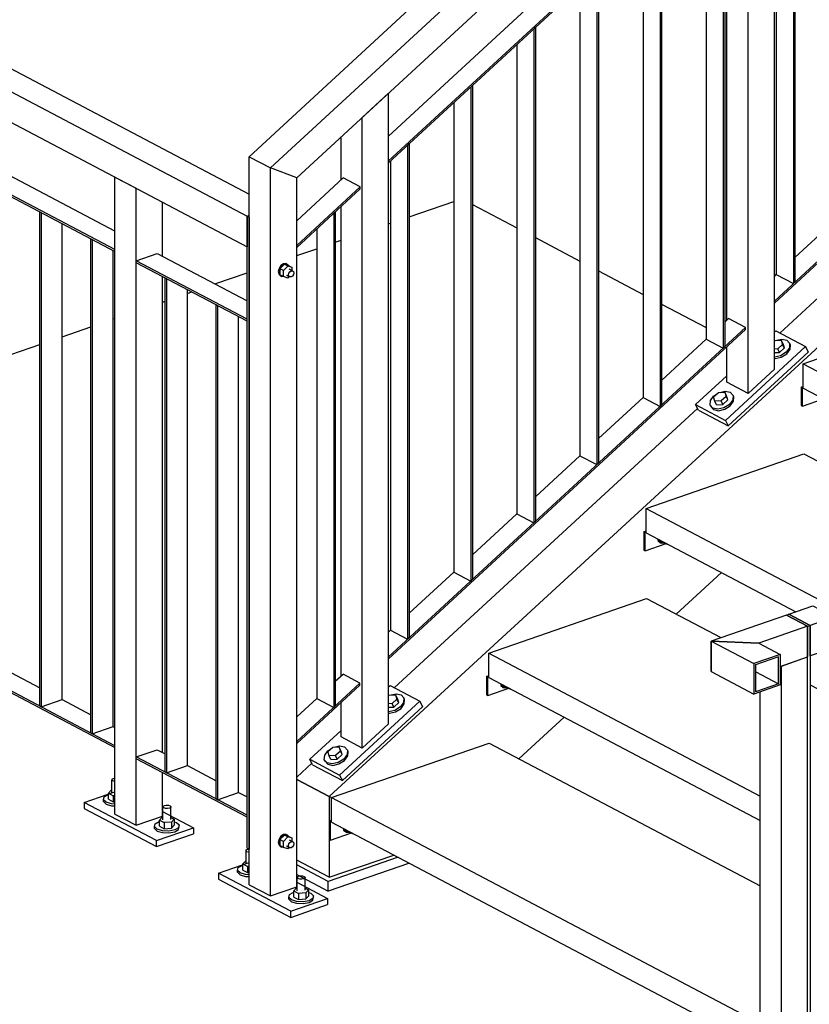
# Model space of a CAD drawing. Header units: millimetres. Extents: x 60 to 119230, y 44 to 9810.
# Tile 17 of 33: x 58049 to 59216, y 2307 to 3761. Entities that reach past the tile are written whole.
import ezdxf

# ---------------------------------------------------------------- set-up
doc = ezdxf.new("R2010")
doc.units = ezdxf.units.MM

# ---------------------------------------------------------------- blocks, each defined once
blk = doc.blocks.new('Part-10081 - 9115')
at = {"color": 7}
for p, q in [((59125.6, 3990.8), (59164.5, 4004.2)), ((59164.5, 3245.2), (59164.5, 4004.2)), ((59125.6, 3209.5), (59125.6, 3990.8)), ((59094.2, 3897.4), (59094.2, 3979.9)), ((59094.2, 3317.3), (59094.2, 3872.8)), ((59094.2, 3226.1), (59094.2, 3277.9)), ((59164.5, 3245.2), (59125.6, 3209.5)), ((59125.6, 3209.5), (59094.2, 3226.1))]:
    blk.add_line(p, q, dxfattribs=at)
blk = doc.blocks.new('Part-10080 - 9115')
at = {"color": 7}
for p, q in [((58555.7, 3617.1), (58594.6, 3652.9)), ((58594.6, 2721.4), (58594.6, 3652.9)), ((58555.7, 2685.7), (58555.7, 3617.1)), ((58524.3, 3524.7), (58524.3, 3588.1)), ((58524.3, 2792.1), (58524.3, 3485.2)), ((58524.3, 2702.3), (58524.3, 2752.6)), ((58594.6, 2721.4), (58555.7, 2685.7)), ((58555.7, 2685.7), (58524.3, 2702.3))]:
    blk.add_line(p, q, dxfattribs=at)
blk = doc.blocks.new('Part-10082 - 9115')
at = {"color": 7}
for p, q in [((59091.3, 3314.7), (59096.9, 3319.9)), ((59122.1, 3306.6), (59096.9, 3319.9)), ((58594.6, 2820.5), (59122.1, 3306.6)), ((58594.6, 2817.4), (59122.1, 3303.6)), ((59122.1, 3303.6), (59122.1, 3306.6)), ((58998, 3228.7), (59063.8, 3289.3)), ((58904.8, 3142.8), (58970.5, 3203.4)), ((58811.5, 3056.8), (58877.3, 3117.4)), ((58718.3, 2970.9), (58784, 3031.5)), ((58625, 2884.9), (58690.8, 2945.5)), ((58594.6, 2856.9), (58597.5, 2859.6))]:
    blk.add_line(p, q, dxfattribs=at)
blk = doc.blocks.new('Part-10083 - 9115')
at = {"color": 7}
for p, q in [((59661.2, 3839.9), (59666.8, 3845.1)), ((59692, 3831.9), (59666.8, 3845.1)), ((59164.5, 3345.7), (59692, 3831.9)), ((59164.5, 3342.7), (59692, 3828.8)), ((59692, 3828.8), (59692, 3831.9)), ((59567.9, 3754), (59633.7, 3814.6)), ((59474.7, 3668), (59540.4, 3728.6)), ((59381.4, 3582.1), (59447.2, 3642.7)), ((59288.2, 3496.1), (59353.9, 3556.7)), ((59194.9, 3410.2), (59260.7, 3470.8)), ((59164.5, 3382.2), (59167.4, 3384.8))]:
    blk.add_line(p, q, dxfattribs=at)
blk = doc.blocks.new('Part-10087 - 9115')
at = {"color": 7}
for p, q in [((58811.5, 3750), (58809.2, 3747.8)), ((58809.2, 3747.8), (58809.2, 3018.2)), ((58811.5, 3750), (58811.5, 3020.4)), ((58784, 3724.6), (58784, 3031.5)), ((58784, 3031.5), (58809.2, 3018.2)), ((58811.5, 3020.4), (58809.2, 3018.2))]:
    blk.add_line(p, q, dxfattribs=at)
blk = doc.blocks.new('Part-10088 - 9115')
at = {"color": 7}
for p, q in [((58877.3, 3797.8), (58877.3, 3117.4)), ((58904.8, 3807.3), (58902.4, 3806.5)), ((58902.4, 3806.5), (58902.4, 3104.2)), ((58904.8, 3807.3), (58904.8, 3106.3)), ((58877.3, 3117.4), (58902.4, 3104.2)), ((58904.8, 3106.3), (58902.4, 3104.2))]:
    blk.add_line(p, q, dxfattribs=at)
blk = doc.blocks.new('Bolt-11722 - 9115')
at = {"color": 7}
for p, q in [((58992.1, 2994.4), (58992.7, 2991.7)), ((58992.7, 2991.7), (58996.1, 2988.9)), ((58994.3, 2990.9), (58993.6, 2993.6)), ((58997.7, 2988.1), (58994.3, 2990.9)), ((58995, 2991.6), (58995, 2992.9)), ((59001.3, 2988.3), (58995, 2991.6)), ((58996.1, 2988.9), (58997.7, 2988.1)), ((59001.5, 2988.2), (58997.7, 2988.1)), ((59001.3, 2989.5), (59001.3, 2988.3)), ((59001.3, 2988.3), (59007.5, 2986.3))]:
    blk.add_line(p, q, dxfattribs=at)
blk = doc.blocks.new('Part-10089 - 9115')
at = {"color": 7}
for p, q in [((58998, 3839.5), (58995.7, 3838.7)), ((58998, 3839.5), (58998, 3192.3)), ((58970.5, 3830), (58970.5, 3203.4)), ((58995.7, 3838.7), (58995.7, 3190.1)), ((58970.5, 3203.4), (58995.7, 3190.1)), ((58998, 3192.3), (58995.7, 3190.1))]:
    blk.add_line(p, q, dxfattribs=at)
blk = doc.blocks.new('Part-10090 - 9115')
at = {"color": 7}
for p, q in [((59091.3, 3871.8), (59089, 3870.9)), ((59089, 3870.9), (59089, 3276.1)), ((59091.3, 3871.8), (59091.3, 3278.2)), ((59063.8, 3862.3), (59063.8, 3289.3)), ((59063.8, 3289.3), (59089, 3276.1)), ((59091.3, 3278.2), (59089, 3276.1))]:
    blk.add_line(p, q, dxfattribs=at)
blk = doc.blocks.new('Part-10091 - 9115')
at = {"color": 7}
for p, q in [((59167.4, 3898), (59167.4, 3384.8)), ((59194.9, 3907.5), (59192.6, 3906.7)), ((59192.6, 3906.7), (59192.6, 3371.6)), ((59194.9, 3907.5), (59194.9, 3373.7)), ((59167.4, 3384.8), (59192.6, 3371.6)), ((59194.9, 3373.7), (59192.6, 3371.6))]:
    blk.add_line(p, q, dxfattribs=at)
blk = doc.blocks.new('Part-10929 - 9115')
at = {"color": 7}
for p, q in [((58515.8, 3477.5), (58513.5, 3475.3)), ((58515.8, 3477.5), (58515.8, 2747.9)), ((58513.5, 3475.3), (58513.5, 2745.7)), ((58488.3, 3452.1), (58488.3, 2759)), ((58488.3, 2759), (58513.5, 2745.7)), ((58515.8, 2747.9), (58513.5, 2745.7))]:
    blk.add_line(p, q, dxfattribs=at)
blk = doc.blocks.new('Part-13154 - 9115')
at = {"color": 7}
for p, q in [((58144.7, 2605.4), (58190.2, 2621.2)), ((58251.7, 2549.1), (58144.7, 2605.4)), ((58144.7, 2605.4), (58144.7, 2596.4)), ((58144.7, 2596.4), (58251.7, 2540)), ((58260.6, 2591.9), (58306.1, 2567.9)), ((58251.7, 2549.1), (58306.1, 2567.9)), ((58306.1, 2567.9), (58306.1, 2558.8)), ((58251.7, 2540), (58306.1, 2558.8)), ((58251.7, 2540), (58251.7, 2549.1))]:
    blk.add_line(p, q, dxfattribs=at)
blk = doc.blocks.new('Part-10101 - 9115')
at = {"color": 7}
for p, q in [((58594.6, 3589.5), (58829.4, 3806)), ((58854.6, 3792.7), (58829.4, 3806)), ((58594.6, 3553.1), (58854.6, 3792.7)), ((58594.6, 3550.1), (58855.2, 3790.2)), ((58855.2, 3790.2), (58854.6, 3792.7))]:
    blk.add_line(p, q, dxfattribs=at)
blk = doc.blocks.new('Part-13161 - 9115')
at = {"color": 7}
for p, q in [((58154.7, 3437.7), (58156.6, 3436.7)), ((58154.7, 2707.8), (58154.7, 3437.7)), ((58156.6, 3436.7), (58156.6, 2706.8)), ((58187.6, 2717.6), (58187.6, 3420.3)), ((58156.6, 2706.8), (58154.7, 2707.8)), ((58156.6, 2706.8), (58187.6, 2717.6))]:
    blk.add_line(p, q, dxfattribs=at)
blk = doc.blocks.new('Part-10927 - 9115')
at = {"color": 7}
for p, q in [((58458.8, 3464.4), (58527.4, 3527.6)), ((58552.6, 3514.4), (58527.4, 3527.6)), ((58458.8, 3428), (58552.6, 3514.4)), ((58458.8, 3424.9), (58552.6, 3511.3)), ((58552.6, 3511.3), (58552.6, 3514.4))]:
    blk.add_line(p, q, dxfattribs=at)
blk = doc.blocks.new('Part-10085 - 9115')
at = {"color": 7}
for p, q in [((58625, 3578.1), (58622.7, 3575.9)), ((58625, 3578.1), (58625, 2848.5)), ((58622.7, 3575.9), (58622.7, 2846.3)), ((58597.5, 3552.7), (58597.5, 2859.6)), ((58597.5, 2859.6), (58622.7, 2846.3)), ((58625, 2848.5), (58622.7, 2846.3))]:
    blk.add_line(p, q, dxfattribs=at)
blk = doc.blocks.new('Part-10086 - 9115')
at = {"color": 7}
for p, q in [((58718.3, 3664), (58715.9, 3661.9)), ((58715.9, 3661.9), (58715.9, 2932.3)), ((58718.3, 3664), (58718.3, 2934.4)), ((58690.8, 3638.7), (58690.8, 2945.5)), ((58690.8, 2945.5), (58715.9, 2932.3)), ((58718.3, 2934.4), (58715.9, 2932.3))]:
    blk.add_line(p, q, dxfattribs=at)
blk = doc.blocks.new('Part-10104 - 9115')
at = {"color": 7}
for p, q in [((58822, 3958.6), (58388.5, 3559)), ((58853.5, 3942), (58822, 3958.6)), ((58420, 3542.5), (58853.5, 3942)), ((58862.6, 3899.9), (58853.5, 3942)), ((58862.6, 3899.9), (58458.8, 3527.8)), ((58388.5, 3559), (58420, 3542.5)), ((58458.8, 3527.8), (58420, 3542.5))]:
    blk.add_line(p, q, dxfattribs=at)
blk = doc.blocks.new('Part-10194 - 9115')
at = {"color": 7}
for p, q in [((58625, 3470.3), (58690.8, 3493)), ((58718.3, 3488.6), (58784, 3454)), ((58594.6, 3459.8), (58597.5, 3460.8)), ((58515.8, 3432.6), (58524.3, 3435.5)), ((58811.5, 3439.5), (58877.3, 3404.8)), ((58458.8, 3412.9), (58488.3, 3423.1)), ((58904.8, 3390.3), (58970.5, 3355.7)), ((58337.7, 3371.1), (58385.4, 3387.6)), ((58297.5, 3357.2), (58303.5, 3359.3)), ((58260.6, 3344.4), (58264.5, 3345.8)), ((58998, 3341.2), (59063.8, 3306.6)), ((58187.6, 3319.3), (58190.2, 3320.1)), ((58112.1, 3293.2), (58154.7, 3307.9)), ((58036.6, 3267.1), (58079.1, 3281.8))]:
    blk.add_line(p, q, dxfattribs=at)
blk = doc.blocks.new('Part-11707 - 9115')
at = {"color": 7}
for p, q in [((58506.9, 2577.9), (58510, 2579)), ((58506.9, 2577.9), (58506.9, 2550.8)), ((58508.8, 2576.9), (58506.9, 2577.9)), ((58508.8, 2576.9), (58510, 2577.3)), ((58508.8, 2549.8), (58508.8, 2576.9)), ((58508.8, 2549.8), (58539.9, 2560.5)), ((58506.9, 2550.8), (58508.8, 2549.8))]:
    blk.add_line(p, q, dxfattribs=at)
blk = doc.blocks.new('Part-13160 - 9115')
at = {"color": 7}
for p, q in [((58079.1, 3477.5), (58081, 3476.5)), ((58079.1, 2747.6), (58079.1, 3477.5)), ((58081, 3476.5), (58081, 2746.6)), ((58112.1, 2757.3), (58112.1, 3460.1)), ((58081, 2746.6), (58112.1, 2757.3)), ((58081, 2746.6), (58079.1, 2747.6))]:
    blk.add_line(p, q, dxfattribs=at)
blk = doc.blocks.new('Part-13171 - 9115')
at = {"color": 7}
for p, q in [((58221.7, 2672.5), (58252.8, 2683.2)), ((58252.8, 2683.2), (58264.5, 2677.1)), ((58221.7, 2669.8), (58221.7, 2672.5)), ((58385.4, 2586.3), (58221.7, 2672.5)), ((58385.4, 2583.6), (58221.7, 2669.8)), ((58297.5, 2659.7), (58340, 2637.3)), ((58373, 2619.9), (58385.4, 2613.4)), ((58385.4, 2583.6), (58385.4, 2586.3))]:
    blk.add_line(p, q, dxfattribs=at)
blk = doc.blocks.new('Part-10926 - 9115')
at = {"color": 7}
for p, q in [((58515.8, 2784.3), (58527.2, 2794.8)), ((58552.3, 2781.5), (58527.2, 2794.8)), ((58458.8, 2695.4), (58552.3, 2781.5)), ((58458.8, 2692.3), (58552.3, 2778.5)), ((58552.3, 2778.5), (58552.3, 2781.5)), ((58458.8, 2731.8), (58488.3, 2759))]:
    blk.add_line(p, q, dxfattribs=at)
blk = doc.blocks.new('Part-11698 - 9115')
at = {"color": 7}
for p, q in [((60598.6, 4536.6), (58506.9, 2614.1)), ((59172.5, 3298.6), (59620.9, 3710.7)), ((58602.6, 2774.8), (59051, 3186.9)), ((59019.4, 2883.5), (59086.2, 2944.8)), ((58787, 2669.9), (58853.8, 2731.2)), ((58458.8, 2642.7), (58481.1, 2663.1)), ((58506.9, 2614.1), (58458.8, 2639.4)), ((58506.9, 2614.1), (58510.7, 2612.6))]:
    blk.add_line(p, q, dxfattribs=at)
blk = doc.blocks.new('Part-11781 - 9115')
at = {"color": 7}
for p, q in [((59164.5, 3299.8), (59166.6, 3301.7)), ((59166.6, 3301.7), (59210.6, 3278.5)), ((59210.6, 3278.5), (59092.1, 3169.6)), ((59210.6, 3278.5), (59214.7, 3270.2)), ((59214.7, 3270.2), (59096.2, 3161.3)), ((59048.1, 3192.8), (59094.2, 3235.2)), ((59052.2, 3184.5), (59048.1, 3192.8)), ((59048.1, 3192.8), (59092.1, 3169.6)), ((59052.2, 3184.5), (59096.2, 3161.3)), ((59092.1, 3169.6), (59096.2, 3161.3))]:
    blk.add_line(p, q, dxfattribs=at)
blk = doc.blocks.new('Part-11700 - 9115')
at = {"color": 7}
for p, q in [((58458.8, 2639.4), (58506.9, 2614.1)), ((58506.9, 2614.1), (58510.7, 2612.6)), ((58506.9, 2614.1), (58506.9, 2494.7)), ((58506.9, 2494.7), (58458.8, 2520)), ((58506.9, 2494.7), (58602.3, 2527.6))]:
    blk.add_line(p, q, dxfattribs=at)
blk = doc.blocks.new('Part-11703 - 9115')
at = {"color": 7}
for p, q in [((58510, 2612.4), (58743.2, 2693)), ((58743.2, 2693), (59143.4, 2482.1)), ((58510, 2612.4), (59143.4, 2278.8)), ((58510, 2576.2), (58510, 2612.4)), ((58510, 2576.2), (59143.4, 2242.6)), ((59238.9, 2431.8), (59304.6, 2397.2)), ((59332.1, 2382.7), (59397.9, 2348.1)), ((59425.4, 2333.6), (59491.1, 2299)), ((59238.9, 2228.5), (59304.6, 2193.9)), ((59238.9, 2192.3), (59304.6, 2157.7)), ((59332.1, 2179.4), (59383.1, 2152.5)), ((59332.1, 2143.2), (59358.1, 2129.5)), ((59410.3, 2138.2), (59441.4, 2121.8)), ((59441.4, 2121.8), (59449.4, 2124.5)), ((59385.3, 2115.2), (59441.4, 2085.6)), ((59441.4, 2121.8), (59441.4, 2085.6)), ((59441.4, 2085.6), (59444.6, 2086.7))]:
    blk.add_line(p, q, dxfattribs=at)
blk = doc.blocks.new('Bolt-11785 - 9115')
at = {"color": 7}
for p, q in [((58594.6, 2763), (58595.6, 2763.9)), ((58595.6, 2763.9), (58604.9, 2764.2)), ((58598.2, 2764), (58605.6, 2765.7)), ((58607.5, 2759), (58604.9, 2764.2)), ((58604.9, 2764.2), (58606.9, 2757.9)), ((58605.6, 2765.7), (58613.1, 2764.2)), ((58613.1, 2764.2), (58617.2, 2759.6)), ((58599.7, 2751.3), (58594.6, 2751.1)), ((58606.9, 2757.9), (58599.7, 2751.3)), ((58602.3, 2746.1), (58599.7, 2751.3)), ((58602.3, 2746.1), (58609.5, 2752.7)), ((58609.5, 2752.7), (58606.9, 2757.9)), ((58609.5, 2752.7), (58607.5, 2759)), ((58616.8, 2753), (58611.9, 2746.3)), ((58612.9, 2744.2), (58617.8, 2750.9)), ((58617.2, 2759.6), (58616.8, 2753)), ((58618.3, 2757.5), (58617.2, 2759.6)), ((58617.8, 2750.9), (58618.3, 2757.5)), ((58594.6, 2745.8), (58602.3, 2746.1)), ((58594.9, 2739.1), (58594.6, 2739.1)), ((58594.6, 2737.2), (58595.9, 2737)), ((58603.9, 2741.2), (58594.9, 2739.1)), ((58595.9, 2737), (58604.9, 2739.1)), ((58611.9, 2746.3), (58603.9, 2741.2)), ((58604.9, 2739.1), (58612.9, 2744.2)), ((58500.1, 2674.9), (58504.9, 2681.6)), ((58504.7, 2680.4), (58512, 2687)), ((58506.8, 2674), (58504.7, 2680.4)), ((58504.9, 2681.6), (58508.8, 2684.1)), ((58512, 2687), (58521.2, 2687.4)), ((58514.5, 2687.1), (58521.9, 2688.8)), ((58523.3, 2681.1), (58516, 2674.4)), ((58518.6, 2669.2), (58525.9, 2675.9)), ((58523.8, 2682.2), (58521.2, 2687.4)), ((58521.2, 2687.4), (58523.3, 2681.1)), ((58521.9, 2688.8), (58529.5, 2687.4)), ((58525.9, 2675.9), (58523.3, 2681.1)), ((58525.9, 2675.9), (58523.8, 2682.2)), ((58533.1, 2676.1), (58528.2, 2669.4)), ((58529.5, 2687.4), (58533.6, 2682.7)), ((58533.6, 2682.7), (58533.1, 2676.1)), ((58534.6, 2680.6), (58533.6, 2682.7)), ((58534.1, 2674), (58534.6, 2680.6)), ((58499.6, 2668.3), (58500.1, 2674.9)), ((58503.7, 2663.7), (58499.6, 2668.3)), ((58500.6, 2666.2), (58499.6, 2668.3)), ((58500.6, 2666.2), (58504.7, 2661.6)), ((58511.2, 2662.2), (58503.7, 2663.7)), ((58504.7, 2661.6), (58512.3, 2660.1)), ((58516, 2674.4), (58506.8, 2674)), ((58509.3, 2668.9), (58506.8, 2674)), ((58509.3, 2668.9), (58518.6, 2669.2)), ((58520.2, 2664.3), (58511.2, 2662.2)), ((58512.3, 2660.1), (58521.2, 2662.2)), ((58518.6, 2669.2), (58516, 2674.4)), ((58528.2, 2669.4), (58520.2, 2664.3)), ((58521.2, 2662.2), (58529.3, 2667.3)), ((58529.3, 2667.3), (58534.1, 2674))]:
    blk.add_line(p, q, dxfattribs=at)
blk = doc.blocks.new('Bolt-11708 - 9115')
at = {"color": 7}
for p, q in [((58527.2, 2567.2), (58527.9, 2564.5)), ((58527.9, 2564.5), (58531.3, 2561.7)), ((58529.5, 2563.7), (58528.8, 2566.4)), ((58532.9, 2560.9), (58529.5, 2563.7)), ((58530.2, 2564.4), (58530.2, 2565.6)), ((58536.5, 2561.1), (58530.2, 2564.4)), ((58531.3, 2561.7), (58532.9, 2560.9)), ((58536.6, 2561), (58532.9, 2560.9)), ((58536.5, 2562.3), (58536.5, 2561.1)), ((58536.5, 2561.1), (58542.7, 2559.1))]:
    blk.add_line(p, q, dxfattribs=at)
blk = doc.blocks.new('Part-11710 - 9115')
at = {"color": 7}
for p, q in [((58742.5, 2826), (58975.6, 2906.6)), ((58975.6, 2906.6), (59085.5, 2848.7)), ((58742.5, 2826), (59143.4, 2614.8)), ((58742.5, 2789.9), (58742.5, 2826)), ((58742.5, 2789.9), (59143.4, 2578.6)), ((59217.6, 2779.1), (59249.7, 2762.2)), ((59276.9, 2747.8), (59304.6, 2733.3)), ((59332.1, 2718.8), (59397.9, 2684.1)), ((59425.4, 2669.6), (59491.1, 2635)), ((59582.6, 2586.8), (59585.5, 2585.3)), ((59238.9, 2564.5), (59304.6, 2529.9)), ((59613, 2570.8), (59678.8, 2536.1)), ((59238.9, 2528.4), (59304.6, 2493.7)), ((59706.3, 2521.7), (59755.5, 2495.8)), ((59332.1, 2515.4), (59397.9, 2480.8)), ((59332.1, 2479.2), (59397.9, 2444.6)), ((59782.7, 2481.4), (59817.6, 2463)), ((59425.4, 2466.3), (59491.1, 2431.7)), ((59425.4, 2430.1), (59491.1, 2395.5)), ((59582.6, 2383.5), (59585.5, 2381.9)), ((59613, 2367.4), (59615.1, 2366.4)), ((59582.6, 2347.3), (59585.5, 2345.7)), ((59642.3, 2352), (59673.8, 2335.4)), ((59617.4, 2329), (59652, 2310.7)), ((59673.8, 2335.4), (59681.8, 2338.1)), ((59673.8, 2330.9), (59673.8, 2335.4))]:
    blk.add_line(p, q, dxfattribs=at)
blk = doc.blocks.new('Part-11847 - 9115')
at = {"color": 7}
for p, q in [((59182.3, 2882.1), (59071.3, 2843.7)), ((59182.3, 2882.1), (59213.7, 2865.5)), ((59213.7, 2865.5), (59141.7, 2840.6)), ((59213.7, 2865.5), (59213.7, 2820.3)), ((59071.3, 2843.7), (59071.3, 2798.5)), ((59141.7, 2840.6), (59071.3, 2843.7)), ((59137.4, 2798.3), (59137.4, 2809)), ((59173.1, 2806.2), (59213.7, 2820.3)), ((59136.6, 2798.3), (59137.4, 2798.3))]:
    blk.add_line(p, q, dxfattribs=at)
blk = doc.blocks.new('Part-11714 - 9115')
at = {"color": 7}
for p, q in [((58739.3, 2791.5), (58742.5, 2792.6)), ((58739.3, 2791.5), (58739.3, 2764.4)), ((58741.2, 2790.5), (58739.3, 2791.5)), ((58741.2, 2790.5), (58742.5, 2790.9)), ((58741.2, 2763.4), (58741.2, 2790.5)), ((58739.3, 2764.4), (58741.2, 2763.4)), ((58741.2, 2763.4), (58772.3, 2774.1))]:
    blk.add_line(p, q, dxfattribs=at)
blk = doc.blocks.new('Bolt-11715 - 9115')
at = {"color": 7}
for p, q in [((58759.7, 2780.8), (58760.3, 2778.1)), ((58760.3, 2778.1), (58763.7, 2775.3)), ((58761.9, 2777.3), (58761.2, 2780)), ((58762.6, 2778), (58762.6, 2779.2)), ((58768.9, 2774.7), (58762.6, 2778)), ((58765.3, 2774.5), (58761.9, 2777.3)), ((58763.7, 2775.3), (58765.3, 2774.5)), ((58769.1, 2774.6), (58765.3, 2774.5)), ((58768.9, 2775.9), (58768.9, 2774.7)), ((58768.9, 2774.7), (58775.1, 2772.7))]:
    blk.add_line(p, q, dxfattribs=at)
blk = doc.blocks.new('Part-11717 - 9115')
at = {"color": 7}
for p, q in [((58974.9, 3039.6), (59208, 3120.2)), ((59208, 3120.2), (59371.6, 3034)), ((58974.9, 3039.6), (59231.2, 2904.6)), ((58974.9, 3003.5), (58974.9, 3039.6)), ((58974.9, 3003.5), (59196.2, 2886.9)), ((59437.9, 2999.1), (59481.7, 2976)), ((59582.6, 2922.8), (59585.5, 2921.3)), ((59613, 2906.8), (59678.8, 2872.2)), ((59297.5, 2869.7), (59341.3, 2846.6)), ((59706.3, 2857.7), (59772, 2823.1)), ((59272.5, 2846.7), (59316.3, 2823.6)), ((59368.5, 2832.3), (59397.9, 2816.8)), ((59343.6, 2809.3), (59397.9, 2780.6)), ((59799.5, 2808.6), (59865.3, 2773.9)), ((59425.4, 2802.3), (59491.1, 2767.7)), ((59425.4, 2766.1), (59491.1, 2731.5)), ((59892.8, 2759.4), (59958.6, 2724.8)), ((59582.6, 2719.5), (59585.5, 2718)), ((59986.1, 2710.3), (59987.5, 2709.6)), ((59613, 2703.5), (59678.8, 2668.8)), ((60014.7, 2695.2), (60044.1, 2679.7)), ((59582.6, 2683.3), (59585.5, 2681.8)), ((59613, 2667.3), (59678.8, 2632.7)), ((59706.3, 2654.4), (59772, 2619.7)), ((59706.3, 2618.2), (59772, 2583.5)), ((59799.5, 2605.2), (59847.1, 2580.2)), ((59799.5, 2569), (59822.1, 2557.2)), ((59874.3, 2565.8), (59906.3, 2549)), ((59906.3, 2549), (59914.2, 2551.7)), ((59906.3, 2544.5), (59906.3, 2549)), ((59849.4, 2542.8), (59884.4, 2524.4))]:
    blk.add_line(p, q, dxfattribs=at)
blk = doc.blocks.new('Part-11721 - 9115')
at = {"color": 7}
for p, q in [((58971.7, 3005.1), (58974.9, 3006.2)), ((58971.7, 3005.1), (58971.7, 2978)), ((58973.6, 3004.1), (58971.7, 3005.1)), ((58973.6, 3004.1), (58974.9, 3004.6)), ((58973.6, 2977), (58973.6, 3004.1)), ((58973.6, 2977), (59004.7, 2987.7)), ((58971.7, 2978), (58973.6, 2977))]:
    blk.add_line(p, q, dxfattribs=at)
blk = doc.blocks.new('Part-11724 - 9115')
at = {"color": 7}
for p, q in [((59207.3, 3253.2), (59440.4, 3333.8)), ((59440.4, 3333.8), (59603.6, 3247.8)), ((59207.3, 3253.2), (59463.2, 3118.4)), ((59207.3, 3217.1), (59207.3, 3253.2)), ((59207.3, 3217.1), (59438.2, 3095.4)), ((59799.5, 3144.6), (59865.3, 3110)), ((59892.8, 3095.5), (59958.6, 3060.8)), ((59504.5, 3060.5), (59512.3, 3056.4)), ((59613, 3039.5), (59678.8, 3004.9)), ((59986.1, 3046.4), (60051.8, 3011.7)), ((59582.6, 3019.3), (59585.5, 3017.8)), ((59613, 3003.3), (59678.8, 2968.7)), ((60079.3, 2997.2), (60082.2, 2995.7)), ((59706.3, 2990.4), (59772, 2955.8)), ((59706.3, 2954.2), (59772, 2919.6)), ((60152.5, 2958.7), (60155.4, 2957.1)), ((59799.5, 2941.3), (59865.3, 2906.6)), ((60182.9, 2942.7), (60219.5, 2923.4)), ((60246.8, 2909), (60282.5, 2890.2)), ((59799.5, 2905.1), (59865.3, 2870.4)), ((59892.8, 2892.1), (59958.6, 2857.5)), ((59892.8, 2856), (59958.6, 2821.3)), ((59986.1, 2843), (60051.8, 2808.4)), ((59986.1, 2806.8), (60051.8, 2772.2)), ((60081.4, 2756.6), (60082.2, 2756.2))]:
    blk.add_line(p, q, dxfattribs=at)
blk = doc.blocks.new('Part-11728 - 9115')
at = {"color": 7}
for p, q in [((59204.1, 3218.7), (59207.3, 3219.8)), ((59204.1, 3218.7), (59204.1, 3191.6)), ((59206, 3217.7), (59204.1, 3218.7)), ((59206, 3217.7), (59207.3, 3218.2)), ((59206, 3190.6), (59206, 3217.7)), ((59206, 3190.6), (59237.1, 3201.3)), ((59204.1, 3191.6), (59206, 3190.6))]:
    blk.add_line(p, q, dxfattribs=at)
blk = doc.blocks.new('Part-13172 - 9115')
at = {"color": 7}
for p, q in [((58264.5, 3379.9), (58266.4, 3378.9)), ((58264.5, 2650), (58264.5, 3379.9)), ((58266.4, 3378.9), (58266.4, 2649)), ((58297.5, 2659.7), (58297.5, 3362.5)), ((58266.4, 2649), (58264.5, 2650)), ((58266.4, 2649), (58297.5, 2659.7))]:
    blk.add_line(p, q, dxfattribs=at)
blk = doc.blocks.new('Part-11770 - 9115')
at = {"color": 7}
for p, q in [((58608.6, 2524.3), (58505.4, 2488.7)), ((58505.4, 2488.7), (58458.8, 2513.2)), ((58625.2, 2515.6), (58505.4, 2474.2)), ((58458.8, 2498.8), (58505.4, 2474.2)), ((58505.4, 2474.2), (58505.4, 2488.7))]:
    blk.add_line(p, q, dxfattribs=at)
blk = doc.blocks.new('Bolt-11782 - 9115')
at = {"color": 7}
for p, q in [((59164.5, 3286.8), (59165.5, 3287.7)), ((59165.5, 3287.7), (59174.8, 3288)), ((59168.1, 3287.8), (59175.5, 3289.5)), ((59177.4, 3282.8), (59174.8, 3288)), ((59174.8, 3288), (59176.8, 3281.7)), ((59175.5, 3289.5), (59183, 3288)), ((59183, 3288), (59187.1, 3283.4)), ((59169.6, 3275.1), (59164.5, 3274.9)), ((59176.8, 3281.7), (59169.6, 3275.1)), ((59172.2, 3269.9), (59169.6, 3275.1)), ((59172.2, 3269.9), (59179.4, 3276.5)), ((59179.4, 3276.5), (59176.8, 3281.7)), ((59179.4, 3276.5), (59177.4, 3282.8)), ((59186.7, 3276.8), (59181.8, 3270.1)), ((59182.8, 3268), (59187.7, 3274.7)), ((59187.1, 3283.4), (59186.7, 3276.8)), ((59188.2, 3281.3), (59187.1, 3283.4)), ((59187.7, 3274.7), (59188.2, 3281.3)), ((59164.5, 3269.6), (59172.2, 3269.9)), ((59164.8, 3262.9), (59164.5, 3262.9)), ((59164.5, 3261), (59165.8, 3260.8)), ((59173.8, 3264.9), (59164.8, 3262.9)), ((59165.8, 3260.8), (59174.8, 3262.9)), ((59181.8, 3270.1), (59173.8, 3264.9)), ((59174.8, 3262.9), (59182.8, 3268)), ((59070, 3198.7), (59074.8, 3205.4)), ((59074.6, 3204.2), (59081.9, 3210.8)), ((59076.7, 3197.8), (59074.6, 3204.2)), ((59074.8, 3205.4), (59078.7, 3207.9)), ((59081.9, 3210.8), (59091.2, 3211.2)), ((59084.4, 3210.9), (59091.8, 3212.6)), ((59093.2, 3204.8), (59086, 3198.2)), ((59088.5, 3193), (59095.8, 3199.7)), ((59093.7, 3206), (59091.2, 3211.2)), ((59091.2, 3211.2), (59093.2, 3204.8)), ((59091.8, 3212.6), (59099.4, 3211.2)), ((59095.8, 3199.7), (59093.2, 3204.8)), ((59095.8, 3199.7), (59093.7, 3206)), ((59103, 3199.9), (59098.1, 3193.2)), ((59099.4, 3211.2), (59103.5, 3206.5)), ((59103.5, 3206.5), (59103, 3199.9)), ((59104.5, 3204.4), (59103.5, 3206.5)), ((59104, 3197.8), (59104.5, 3204.4)), ((59069.5, 3192.1), (59070, 3198.7)), ((59073.6, 3187.5), (59069.5, 3192.1)), ((59070.5, 3190), (59069.5, 3192.1)), ((59070.5, 3190), (59074.6, 3185.4)), ((59081.1, 3186), (59073.6, 3187.5)), ((59074.6, 3185.4), (59082.2, 3183.9)), ((59086, 3198.2), (59076.7, 3197.8)), ((59079.2, 3192.6), (59076.7, 3197.8)), ((59079.2, 3192.6), (59088.5, 3193)), ((59090.1, 3188.1), (59081.1, 3186)), ((59082.2, 3183.9), (59091.2, 3186)), ((59088.5, 3193), (59086, 3198.2)), ((59098.1, 3193.2), (59090.1, 3188.1)), ((59091.2, 3186), (59099.2, 3191.1)), ((59099.2, 3191.1), (59104, 3197.8))]:
    blk.add_line(p, q, dxfattribs=at)
blk = doc.blocks.new('Part-11784 - 9115')
at = {"color": 7}
for p, q in [((58594.6, 2776), (58596.7, 2777.9)), ((58596.7, 2777.9), (58640.7, 2754.7)), ((58640.7, 2754.7), (58522.2, 2645.8)), ((58640.7, 2754.7), (58644.8, 2746.4)), ((58644.8, 2746.4), (58526.3, 2637.5)), ((58478.2, 2669), (58524.3, 2711.4)), ((58482.3, 2660.7), (58478.2, 2669)), ((58478.2, 2669), (58522.2, 2645.8)), ((58482.3, 2660.7), (58526.3, 2637.5)), ((58522.2, 2645.8), (58526.3, 2637.5))]:
    blk.add_line(p, q, dxfattribs=at)
blk = doc.blocks.new('Part-11802 - 9115')
at = {"color": 7}
for p, q in [((59186.1, 2883.4), (59221.4, 2895.6)), ((59221.4, 2895.6), (59252.9, 2879)), ((59217.6, 2866.8), (59186.1, 2883.4)), ((59252.9, 2879), (59217.6, 2866.8)), ((59217.6, 2821.6), (59217.6, 2866.8)), ((59252.9, 2879), (59262, 2836.9)), ((59262, 2836.9), (59217.6, 2821.6))]:
    blk.add_line(p, q, dxfattribs=at)
blk = doc.blocks.new('Part-11812 - 9115')
at = {"color": 7}
for p, q in [((59182.3, 2882.1), (59186.1, 2883.4)), ((59213.7, 2865.5), (59182.3, 2882.1)), ((59186.1, 2883.4), (59217.6, 2866.8)), ((59213.7, 2865.5), (59217.6, 2866.8)), ((59213.7, 1932.1), (59213.7, 2865.5)), ((59217.6, 2866.8), (59217.6, 1933.4)), ((59213.7, 1932.1), (59217.6, 1933.4))]:
    blk.add_line(p, q, dxfattribs=at)
blk = doc.blocks.new('Part-11813 - 9115')
at = {"color": 7}
for p, q in [((59174.9, 2806.8), (59213.7, 2820.3)), ((59174.9, 1866.2), (59174.9, 2806.8)), ((59213.7, 1879.6), (59213.7, 2820.3)), ((59143.4, 1882.8), (59143.4, 2768.5)), ((59174.9, 1866.2), (59143.4, 1882.8)), ((59213.7, 1879.6), (59174.9, 1866.2))]:
    blk.add_line(p, q, dxfattribs=at)
blk = doc.blocks.new('Part-11846 - 9115')
at = {"color": 7}
for p, q in [((59071.3, 2798.5), (59071.3, 2843.7)), ((59071.3, 2843.7), (59141.7, 2840.6)), ((59071.3, 2843.7), (59134.3, 2810.6)), ((59141.7, 2840.6), (59173.1, 2824)), ((59173.1, 2824), (59134.3, 2810.6)), ((59173.1, 2824), (59173.1, 2778.8)), ((59134.3, 2810.6), (59134.3, 2765.4)), ((59170.8, 2820.5), (59136.6, 2808.7)), ((59136.6, 2808.7), (59136.6, 2768.9)), ((59137.4, 2798.3), (59137.4, 2809)), ((59170.8, 2780.7), (59170.8, 2820.5)), ((59071.3, 2798.5), (59134.3, 2765.4)), ((59136.6, 2798.3), (59137.4, 2798.3)), ((59137.4, 2798.3), (59170.8, 2780.7)), ((59173.1, 2778.8), (59134.3, 2765.4)), ((59170.8, 2780.7), (59136.6, 2768.9))]:
    blk.add_line(p, q, dxfattribs=at)
blk = doc.blocks.new('Part-13152 - 9115')
at = {"color": 7}
for p, q in [((58190.2, 2588.2), (58190.2, 3528.9)), ((58190.2, 3528.9), (58221.7, 3512.3)), ((58221.7, 2571.7), (58221.7, 3512.3)), ((58260.6, 3411.8), (58260.6, 3491.8)), ((58260.6, 2679.1), (58260.6, 3381.9)), ((58260.6, 2585.1), (58260.6, 2649.3)), ((58190.2, 2588.2), (58221.7, 2571.7)), ((58221.7, 2571.7), (58260.6, 2585.1))]:
    blk.add_line(p, q, dxfattribs=at)
blk = doc.blocks.new('Part-13040 - 9115')
at = {"color": 7}
for p, q in [((57560.9, 3905.6), (57599.8, 3919)), ((57599.8, 3919), (58388.5, 3503.5)), ((57560.9, 3860.4), (57560.9, 3905.6)), ((57560.9, 3905.6), (58385.4, 3471.3)), ((57560.9, 3860.4), (58385.4, 3426.1)), ((58385.4, 3471.3), (58388.5, 3472.4)), ((58385.4, 3471.3), (58385.4, 3426.1))]:
    blk.add_line(p, q, dxfattribs=at)
blk = doc.blocks.new('Part-13044 - 9115')
at = {"color": 7}
for p, q in [((57592.4, 3004), (57623.5, 3014.7)), ((57623.5, 3014.7), (57626, 3013.4)), ((58190.2, 2689.1), (57592.4, 3004)), ((57592.4, 3004), (57592.4, 3001.3)), ((57592.4, 3001.3), (58190.2, 2686.4)), ((57659, 2996), (57701.6, 2973.6)), ((57734.5, 2956.2), (57777.1, 2933.8)), ((57810, 2916.5), (57852.6, 2894)), ((57885.6, 2876.7), (57928.1, 2854.3)), ((57961.1, 2836.9), (58003.6, 2814.5)), ((58036.6, 2797.1), (58079.1, 2774.7)), ((58112.1, 2757.3), (58154.7, 2734.9)), ((58187.6, 2717.6), (58190.2, 2716.2)), ((58190.2, 2686.4), (58190.2, 2689.1))]:
    blk.add_line(p, q, dxfattribs=at)
blk = doc.blocks.new('Part-13174 - 9115')
at = {"color": 7}
for p, q in [((58221.7, 3405.1), (58252.8, 3415.9)), ((58221.7, 3402.4), (58221.7, 3405.1)), ((58385.4, 3318.9), (58221.7, 3405.1)), ((58252.8, 3415.9), (58385.4, 3346)), ((58385.4, 3316.2), (58221.7, 3402.4)), ((58385.4, 3316.2), (58385.4, 3318.9))]:
    blk.add_line(p, q, dxfattribs=at)
blk = doc.blocks.new('Part-13056 - 9115')
at = {"color": 7}
for p, q in [((57623.5, 3747.4), (57592.4, 3736.6)), ((58190.2, 3448.8), (57623.5, 3747.4)), ((58190.2, 3421.7), (57592.4, 3736.6)), ((57592.4, 3736.6), (57592.4, 3733.9)), ((57592.4, 3733.9), (58190.2, 3419)), ((58190.2, 3419), (58190.2, 3421.7))]:
    blk.add_line(p, q, dxfattribs=at)
blk = doc.blocks.new('Part-13145 - 9115')
at = {"color": 7}
for p, q in [((58388.5, 2483.8), (58388.5, 3559)), ((58388.5, 3559), (58420, 3542.5)), ((58420, 2467.2), (58420, 3542.5)), ((58458.8, 3527.8), (58420, 3542.5)), ((58458.8, 2480.6), (58458.8, 3527.8)), ((58388.5, 2483.8), (58420, 2467.2)), ((58420, 2467.2), (58458.8, 2480.6))]:
    blk.add_line(p, q, dxfattribs=at)
blk = doc.blocks.new('Part-13147 - 9115')
at = {"color": 7}
for p, q in [((58343, 2501), (58388.5, 2516.7)), ((58450, 2444.6), (58343, 2501)), ((58343, 2501), (58343, 2491.9)), ((58343, 2491.9), (58450, 2435.6)), ((58458.8, 2487.4), (58504.4, 2463.4)), ((58450, 2444.6), (58504.4, 2463.4)), ((58504.4, 2463.4), (58504.4, 2454.4)), ((58450, 2435.6), (58504.4, 2454.4)), ((58450, 2435.6), (58450, 2444.6))]:
    blk.add_line(p, q, dxfattribs=at)
blk = doc.blocks.new('Bolt-13148 - 9115')
at = {"color": 7}
for p, q in [((58383.9, 2533.8), (58384.2, 2535.1)), ((58385.1, 2532.6), (58383.9, 2533.8)), ((58383.9, 2514.8), (58383.9, 2533.8)), ((58384.2, 2535.1), (58386, 2536.2)), ((58387.7, 2531.8), (58385.1, 2532.6)), ((58386, 2536.2), (58387.9, 2536.5)), ((58388.5, 2531.8), (58387.7, 2531.8)), ((58382.9, 2518.8), (58379, 2514.5)), ((58382.9, 2518.8), (58383.9, 2518.9)), ((58371.5, 2504.9), (58372.5, 2509)), ((58375.4, 2501.2), (58371.5, 2504.9)), ((58371.5, 2502.2), (58371.5, 2504.9)), ((58371.5, 2502.2), (58375.4, 2498.5)), ((58372.5, 2509), (58378.2, 2512.3)), ((58383.2, 2498.8), (58375.4, 2501.2)), ((58378.2, 2512.3), (58379, 2512.4)), ((58379, 2514.5), (58385.9, 2510.8)), ((58379, 2505.4), (58379, 2514.5)), ((58379, 2505.4), (58385.9, 2501.8)), ((58388.5, 2511), (58385.9, 2510.8)), ((58385.9, 2510.8), (58385.9, 2501.8)), ((58385.9, 2501.8), (58388.5, 2502)), ((58375.4, 2498.5), (58383.2, 2496.1)), ((58388.5, 2498.5), (58383.2, 2498.8)), ((58383.2, 2496.1), (58388.5, 2495.8)), ((58459.4, 2494), (58459.7, 2495.3)), ((58460.7, 2492.8), (58459.4, 2494)), ((58459.4, 2475), (58459.4, 2494)), ((58459.7, 2495.3), (58461.5, 2496.4)), ((58463.2, 2492), (58460.7, 2492.8)), ((58461.5, 2496.4), (58464.4, 2496.9)), ((58466.3, 2491.9), (58463.2, 2492)), ((58464.4, 2496.9), (58467.5, 2496.8)), ((58469.1, 2492.4), (58466.3, 2491.9)), ((58467.5, 2496.8), (58470, 2496)), ((58470.9, 2493.5), (58469.1, 2492.4)), ((58470, 2496), (58471.2, 2494.8)), ((58471.2, 2494.8), (58470.9, 2493.5)), ((58471.2, 2475.8), (58471.2, 2494.8)), ((58448, 2469.2), (58453.7, 2472.5)), ((58453.7, 2472.5), (58454.5, 2472.7)), ((58458.4, 2479.1), (58454.5, 2474.7)), ((58454.5, 2474.7), (58461.4, 2471)), ((58454.5, 2465.6), (58454.5, 2474.7)), ((58458.4, 2479.1), (58459.4, 2479.1)), ((58471.2, 2478.7), (58476.2, 2476.1)), ((58476.2, 2476.1), (58472.2, 2471.8)), ((58476.2, 2476.1), (58476.2, 2467.1)), ((58476.2, 2472.4), (58479.7, 2471.3)), ((58447, 2465.1), (58448, 2469.2)), ((58450.9, 2461.4), (58447, 2465.1)), ((58447, 2462.4), (58447, 2465.1)), ((58447, 2462.4), (58450.9, 2458.7)), ((58458.7, 2459), (58450.9, 2461.4)), ((58450.9, 2458.7), (58458.7, 2456.3)), ((58454.5, 2465.6), (58461.4, 2462)), ((58468.2, 2458.6), (58458.7, 2459)), ((58472.2, 2471.8), (58461.4, 2471)), ((58461.4, 2471), (58461.4, 2462)), ((58461.4, 2462), (58472.2, 2462.7)), ((58477, 2460.2), (58468.2, 2458.6)), ((58472.2, 2471.8), (58472.2, 2462.7)), ((58472.2, 2462.7), (58476.2, 2467.1)), ((58482.6, 2463.5), (58477, 2460.2)), ((58477, 2457.5), (58482.6, 2460.8)), ((58479.7, 2471.3), (58483.6, 2467.6)), ((58483.6, 2467.6), (58482.6, 2463.5)), ((58482.6, 2460.8), (58483.6, 2464.9)), ((58483.6, 2464.9), (58483.6, 2467.6)), ((58458.7, 2456.3), (58468.2, 2455.9)), ((58468.2, 2455.9), (58477, 2457.5))]:
    blk.add_line(p, q, dxfattribs=at)
blk = doc.blocks.new('Bolt-13155 - 9115')
at = {"color": 7}
for p, q in [((58185.6, 2638.2), (58185.9, 2639.6)), ((58186.9, 2637), (58185.6, 2638.2)), ((58185.6, 2619.2), (58185.6, 2638.2)), ((58185.9, 2639.6), (58187.7, 2640.6)), ((58189.4, 2636.3), (58186.9, 2637)), ((58187.7, 2640.6), (58190.2, 2641.1)), ((58190.2, 2636.2), (58189.4, 2636.3)), ((58184.6, 2623.3), (58180.7, 2618.9)), ((58180.7, 2618.9), (58187.6, 2615.3)), ((58180.7, 2609.9), (58180.7, 2618.9)), ((58184.6, 2623.3), (58185.6, 2623.4)), ((58173.2, 2609.4), (58174.2, 2613.4)), ((58177.1, 2605.6), (58173.2, 2609.4)), ((58173.2, 2606.7), (58173.2, 2609.4)), ((58173.2, 2606.7), (58177.1, 2602.9)), ((58174.2, 2613.4), (58179.9, 2616.7)), ((58184.9, 2603.2), (58177.1, 2605.6)), ((58179.9, 2616.7), (58180.7, 2616.9)), ((58180.7, 2609.9), (58187.6, 2606.2)), ((58190.2, 2603), (58184.9, 2603.2)), ((58190.2, 2615.5), (58187.6, 2615.3)), ((58187.6, 2615.3), (58187.6, 2606.2)), ((58187.6, 2606.2), (58190.2, 2606.4)), ((58177.1, 2602.9), (58184.9, 2600.5)), ((58184.9, 2600.5), (58190.2, 2600.3)), ((58261.1, 2598.5), (58261.4, 2599.8)), ((58262.4, 2597.3), (58261.1, 2598.5)), ((58261.1, 2579.5), (58261.1, 2598.5)), ((58261.4, 2599.8), (58263.3, 2600.8)), ((58264.9, 2596.5), (58262.4, 2597.3)), ((58263.3, 2600.8), (58266.1, 2601.4)), ((58268, 2596.3), (58264.9, 2596.5)), ((58266.1, 2601.4), (58269.2, 2601.3)), ((58270.8, 2596.9), (58268, 2596.3)), ((58269.2, 2601.3), (58271.7, 2600.5)), ((58272.6, 2597.9), (58270.8, 2596.9)), ((58271.7, 2600.5), (58273, 2599.3)), ((58273, 2599.3), (58272.6, 2597.9)), ((58273, 2580.3), (58273, 2599.3)), ((58249.8, 2573.7), (58255.4, 2577)), ((58255.4, 2577), (58256.2, 2577.1)), ((58260.1, 2583.5), (58256.2, 2579.1)), ((58256.2, 2579.1), (58263.1, 2575.5)), ((58256.2, 2570.1), (58256.2, 2579.1)), ((58260.1, 2583.5), (58261.1, 2583.6)), ((58273.9, 2576.2), (58263.1, 2575.5)), ((58263.1, 2575.5), (58263.1, 2566.5)), ((58273, 2583.2), (58277.9, 2580.6)), ((58277.9, 2580.6), (58273.9, 2576.2)), ((58273.9, 2576.2), (58273.9, 2567.2)), ((58277.9, 2580.6), (58277.9, 2571.6)), ((58277.9, 2576.9), (58281.4, 2575.8)), ((58281.4, 2575.8), (58285.3, 2572.1)), ((58248.8, 2569.6), (58249.8, 2573.7)), ((58252.7, 2565.9), (58248.8, 2569.6)), ((58248.8, 2566.9), (58248.8, 2569.6)), ((58248.8, 2566.9), (58252.7, 2563.1)), ((58260.4, 2563.5), (58252.7, 2565.9)), ((58252.7, 2563.1), (58260.4, 2560.7)), ((58256.2, 2570.1), (58263.1, 2566.5)), ((58269.9, 2563), (58260.4, 2563.5)), ((58260.4, 2560.7), (58269.9, 2560.3)), ((58263.1, 2566.5), (58273.9, 2567.2)), ((58278.7, 2564.7), (58269.9, 2563)), ((58269.9, 2560.3), (58278.7, 2562)), ((58273.9, 2567.2), (58277.9, 2571.6)), ((58284.3, 2568), (58278.7, 2564.7)), ((58278.7, 2562), (58284.3, 2565.3)), ((58285.3, 2572.1), (58284.3, 2568)), ((58284.3, 2565.3), (58285.3, 2569.3)), ((58285.3, 2569.3), (58285.3, 2572.1))]:
    blk.add_line(p, q, dxfattribs=at)
blk = doc.blocks.new('Part-13173 - 9115')
at = {"color": 7}
for p, q in [((58340, 3340.1), (58341.9, 3339.1)), ((58340, 2610.2), (58340, 3340.1)), ((58341.9, 3339.1), (58341.9, 2609.2)), ((58373, 2619.9), (58373, 3322.7)), ((58341.9, 2609.2), (58373, 2619.9)), ((58341.9, 2609.2), (58340, 2610.2))]:
    blk.add_line(p, q, dxfattribs=at)
blk = doc.blocks.new('Part-13183 - 9115')
at = {"color": 7}
for p, q in [((58385.4, 3471.3), (58388.5, 3472.4)), ((58385.4, 2537.9), (58385.4, 3471.3)), ((58385.4, 3471.3), (58388.5, 3469.6)), ((58388.5, 3469.6), (58388.5, 2536.2)), ((58385.4, 2537.9), (58388.5, 2536.2))]:
    blk.add_line(p, q, dxfattribs=at)
blk = doc.blocks.new('Bolt-13184 - 9115')
at = {"color": 7}
for p, q in [((58432.7, 2551.2), (58431.6, 2546.3)), ((58431.6, 2546.3), (58432.7, 2542.1)), ((58435.5, 2555.5), (58432.7, 2551.2)), ((58432.9, 2545.6), (58433.9, 2550.5)), ((58433.9, 2541.5), (58432.9, 2545.6)), ((58433.9, 2550.5), (58436.8, 2554.8)), ((58440.7, 2557.2), (58434.1, 2550.5)), ((58439.1, 2547.8), (58434.1, 2550.5)), ((58434.1, 2550.5), (58434.1, 2541.6)), ((58439.4, 2558), (58435.5, 2555.5)), ((58436.8, 2554.8), (58440.7, 2557.4)), ((58439.1, 2547.8), (58445.7, 2554.6)), ((58439.1, 2539), (58439.1, 2547.8)), ((58443.3, 2558.2), (58439.4, 2558)), ((58440.7, 2557.4), (58444.6, 2557.5)), ((58445.7, 2554.6), (58440.7, 2557.2)), ((58447.3, 2555), (58440.7, 2557.2)), ((58443.3, 2558.2), (58444.6, 2557.5)), ((58444.6, 2557.5), (58447.4, 2555.2)), ((58452.3, 2552.4), (58445.7, 2554.6)), ((58447.3, 2555), (58452.3, 2552.4)), ((58447.4, 2555.2), (58447.5, 2555)), ((58447.4, 2544.1), (58448.8, 2546.3)), ((58447.6, 2550.3), (58452.7, 2547.6)), ((58448.8, 2546.3), (58450.7, 2547.5)), ((58450.7, 2547.5), (58452.7, 2547.6)), ((58452.3, 2547.8), (58452.3, 2552.4)), ((58452.7, 2547.6), (58454.1, 2546.4)), ((58454.1, 2546.4), (58454.6, 2544.4)), ((58432.7, 2542.1), (58435.5, 2539.8)), ((58436.8, 2539.1), (58433.9, 2541.5)), ((58439.1, 2539), (58434.1, 2541.6)), ((58435.5, 2539.8), (58436.8, 2539.1)), ((58438.6, 2539.2), (58436.8, 2539.1)), ((58445.7, 2536.8), (58439.1, 2539)), ((58443.8, 2541.1), (58448.8, 2538.4)), ((58445.7, 2536.8), (58447.8, 2538.9)), ((58446.9, 2541.7), (58447.4, 2544.1)), ((58447.4, 2539.6), (58446.9, 2541.7)), ((58448.8, 2538.4), (58447.4, 2539.6)), ((58450.7, 2538.5), (58448.8, 2538.4)), ((58452.7, 2539.8), (58450.7, 2538.5)), ((58454.1, 2541.9), (58452.7, 2539.8)), ((58454.6, 2544.4), (58454.1, 2541.9))]:
    blk.add_line(p, q, dxfattribs=at)
blk = doc.blocks.new('Bolt-13185 - 9115')
at = {"color": 7}
for p, q in [((58432.7, 3394.1), (58431.6, 3389.3)), ((58431.6, 3389.3), (58432.7, 3385.1)), ((58435.5, 3398.4), (58432.7, 3394.1)), ((58432.9, 3388.6), (58433.9, 3393.5)), ((58433.9, 3384.4), (58432.9, 3388.6)), ((58433.9, 3393.5), (58436.8, 3397.8)), ((58440.7, 3400.2), (58434.1, 3393.4)), ((58439.1, 3390.8), (58434.1, 3393.4)), ((58434.1, 3393.4), (58434.1, 3384.6)), ((58439.4, 3401), (58435.5, 3398.4)), ((58436.8, 3397.8), (58440.7, 3400.3)), ((58439.1, 3390.8), (58445.7, 3397.5)), ((58439.1, 3381.9), (58439.1, 3390.8)), ((58443.3, 3401.1), (58439.4, 3401)), ((58440.7, 3400.3), (58444.6, 3400.5)), ((58445.7, 3397.5), (58440.7, 3400.2)), ((58447.3, 3398), (58440.7, 3400.2)), ((58443.3, 3401.1), (58444.6, 3400.5)), ((58444.6, 3400.5), (58447.4, 3398.1)), ((58452.3, 3395.3), (58445.7, 3397.5)), ((58447.3, 3398), (58452.3, 3395.3)), ((58447.4, 3398.1), (58447.5, 3397.9)), ((58447.4, 3387.1), (58448.8, 3389.2)), ((58447.6, 3393.2), (58452.7, 3390.6)), ((58448.8, 3389.2), (58450.7, 3390.5)), ((58450.7, 3390.5), (58452.7, 3390.6)), ((58452.3, 3390.8), (58452.3, 3395.3)), ((58452.7, 3390.6), (58454.1, 3389.4)), ((58454.1, 3389.4), (58454.6, 3387.3)), ((58432.7, 3385.1), (58435.5, 3382.8)), ((58436.8, 3382.1), (58433.9, 3384.4)), ((58439.1, 3381.9), (58434.1, 3384.6)), ((58435.5, 3382.8), (58436.8, 3382.1)), ((58438.6, 3382.2), (58436.8, 3382.1)), ((58445.7, 3379.7), (58439.1, 3381.9)), ((58443.8, 3384), (58448.8, 3381.4)), ((58445.7, 3379.7), (58447.8, 3381.9)), ((58446.9, 3384.6), (58447.4, 3387.1)), ((58447.4, 3382.5), (58446.9, 3384.6)), ((58448.8, 3381.4), (58447.4, 3382.5)), ((58450.7, 3381.5), (58448.8, 3381.4)), ((58452.7, 3382.7), (58450.7, 3381.5)), ((58454.1, 3384.9), (58452.7, 3382.7)), ((58454.6, 3387.3), (58454.1, 3384.9))]:
    blk.add_line(p, q, dxfattribs=at)

msp = doc.modelspace()

# ---------------------------------------------------------------- block references
for name in ['Part-11698 - 9115', 'Part-10081 - 9115', 'Part-10104 - 9115', 'Part-13040 - 9115', 'Part-10091 - 9115', 'Part-10090 - 9115', 'Part-10089 - 9115', 'Part-10083 - 9115', 'Part-10101 - 9115', 'Part-10088 - 9115', 'Part-13056 - 9115', 'Part-10087 - 9115', 'Part-10080 - 9115', 'Part-10086 - 9115', 'Part-10085 - 9115', 'Part-13145 - 9115', 'Part-13152 - 9115', 'Part-10927 - 9115', 'Part-10194 - 9115', 'Part-13160 - 9115', 'Part-10929 - 9115', 'Part-13183 - 9115', 'Part-13161 - 9115', 'Part-13174 - 9115', 'Bolt-13185 - 9115', 'Part-13172 - 9115', 'Part-13173 - 9115', 'Part-11724 - 9115', 'Part-10082 - 9115', 'Part-11781 - 9115', 'Bolt-11782 - 9115', 'Part-11728 - 9115', 'Part-11717 - 9115', 'Part-13044 - 9115', 'Part-11721 - 9115', 'Bolt-11722 - 9115', 'Part-11710 - 9115', 'Part-11802 - 9115', 'Part-11847 - 9115', 'Part-11812 - 9115', 'Part-11846 - 9115', 'Part-11813 - 9115', 'Part-10926 - 9115', 'Part-11714 - 9115', 'Part-11784 - 9115', 'Bolt-11715 - 9115', 'Bolt-11785 - 9115', 'Part-11703 - 9115', 'Part-13171 - 9115', 'Bolt-13155 - 9115', 'Part-11700 - 9115', 'Part-13154 - 9115', 'Part-11707 - 9115', 'Bolt-11708 - 9115', 'Bolt-13184 - 9115', 'Bolt-13148 - 9115', 'Part-13147 - 9115', 'Part-11770 - 9115']:
    msp.add_blockref(name, (0, 0))

doc.saveas('drawing.dxf')
